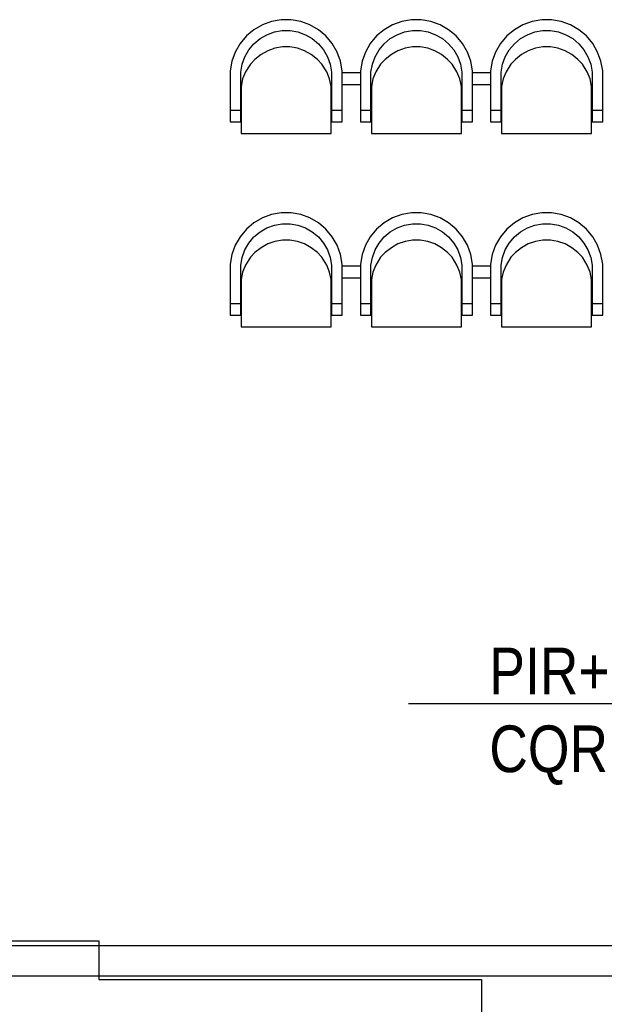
# Model space of a CAD drawing. Header units: millimetres. Extents: x -1662057 to -197461, y -941126 to 63888.
# Tile 180 of 209: x -1575099 to -1572073, y -293767 to -288670. Entities that reach past the tile are written whole.
import ezdxf
from ezdxf import colors
from ezdxf.entities.mleader import LeaderData, LeaderLine
from ezdxf.math import Vec2, Vec3

# ---------------------------------------------------------------- set-up
doc = ezdxf.new("R2010")
doc.units = ezdxf.units.MM
doc.layers.add('hatch_mb', color=7, linetype='CONTINUOUS')
doc.layers.add('sienas es', color=7, linetype='CONTINUOUS')
doc.layers.add('VS_AS', color=5, linetype='CONTINUOUS', lineweight=25)
doc.styles.add('MKM_Arial narrow', font='ARIALN.TTF')

# ---------------------------------------------------------------- blocks, each defined once
blk = doc.blocks.new('_None')

msp = doc.modelspace()

# ---------------------------------------------------------------- linework, layer by layer
at = {"layer": 'hatch_mb', "color": 251, "linetype": 'Continuous', "true_color": 0x636466}
for p, q in [((-1573842.78253, -288696.52669), (-1573886.72853, -288721.95563)), ((-1573842.78253, -288696.52669), (-1573886.72853, -288721.95563)), ((-1573795.09953, -288679.13208), (-1573842.78253, -288696.52669)), ((-1573795.09953, -288679.13208), (-1573842.78253, -288696.52669)), ((-1573745.12753, -288670.29994), (-1573795.09953, -288679.13208)), ((-1573745.12753, -288670.29994), (-1573795.09953, -288679.13208)), ((-1573694.38353, -288670.29994), (-1573745.12753, -288670.29994)), ((-1573694.38353, -288670.29994), (-1573745.12753, -288670.29994)), ((-1573644.41153, -288679.13208), (-1573694.38353, -288670.29994)), ((-1573644.41153, -288679.13208), (-1573694.38353, -288670.29994)), ((-1573596.72853, -288696.52669), (-1573644.41153, -288679.13208)), ((-1573596.72853, -288696.52669), (-1573644.41153, -288679.13208)), ((-1573552.78253, -288721.95563), (-1573596.72853, -288696.52669)), ((-1573552.78253, -288721.95563), (-1573596.72853, -288696.52669)), ((-1573168.78253, -288696.52669), (-1573212.72853, -288721.95563)), ((-1573168.78253, -288696.52669), (-1573212.72853, -288721.95563)), ((-1573121.09953, -288679.13208), (-1573168.78253, -288696.52669)), ((-1573121.09953, -288679.13208), (-1573168.78253, -288696.52669)), ((-1573071.12753, -288670.29994), (-1573121.09953, -288679.13208)), ((-1573071.12753, -288670.29994), (-1573121.09953, -288679.13208)), ((-1573020.38353, -288670.29994), (-1573071.12753, -288670.29994)), ((-1573020.38353, -288670.29994), (-1573071.12753, -288670.29994)), ((-1572970.41153, -288679.13208), (-1573020.38353, -288670.29994)), ((-1572970.41153, -288679.13208), (-1573020.38353, -288670.29994)), ((-1572922.72853, -288696.52669), (-1572970.41153, -288679.13208)), ((-1572922.72853, -288696.52669), (-1572970.41153, -288679.13208)), ((-1572878.78253, -288721.95563), (-1572922.72853, -288696.52669)), ((-1572878.78253, -288721.95563), (-1572922.72853, -288696.52669)), ((-1572494.78253, -288696.52669), (-1572538.72853, -288721.95563)), ((-1572447.09953, -288679.13208), (-1572494.78253, -288696.52669)), ((-1572397.12753, -288670.29994), (-1572447.09953, -288679.13208)), ((-1572346.38353, -288670.29994), (-1572397.12753, -288670.29994)), ((-1572296.41153, -288679.13208), (-1572346.38353, -288670.29994)), ((-1572248.72853, -288696.52669), (-1572296.41153, -288679.13208)), ((-1572204.78253, -288721.95563), (-1572248.72853, -288696.52669)), ((-1573925.59953, -288754.64806), (-1573958.21753, -288793.6078)), ((-1573925.59953, -288754.64806), (-1573958.21753, -288793.6078)), ((-1573886.72853, -288721.95563), (-1573925.59953, -288754.64806)), ((-1573886.72853, -288721.95563), (-1573925.59953, -288754.64806)), ((-1573855.06053, -288768.47099), (-1573819.45053, -288747.86404)), ((-1573855.06053, -288768.47099), (-1573819.45053, -288747.86404)), ((-1573819.45053, -288747.86404), (-1573780.81053, -288733.76798)), ((-1573819.45053, -288747.86404), (-1573780.81053, -288733.76798)), ((-1573780.81053, -288733.76798), (-1573740.31553, -288726.61166)), ((-1573780.81053, -288733.76798), (-1573740.31553, -288726.61166)), ((-1573740.31553, -288726.61166), (-1573699.19553, -288726.61166)), ((-1573740.31553, -288726.61166), (-1573699.19553, -288726.61166)), ((-1573699.19553, -288726.61166), (-1573658.70053, -288733.76798)), ((-1573699.19553, -288726.61166), (-1573658.70053, -288733.76798)), ((-1573658.70053, -288733.76798), (-1573620.06053, -288747.86404)), ((-1573658.70053, -288733.76798), (-1573620.06053, -288747.86404)), ((-1573620.06053, -288747.86404), (-1573584.45053, -288768.47099)), ((-1573620.06053, -288747.86404), (-1573584.45053, -288768.47099)), ((-1573513.91153, -288754.64806), (-1573552.78253, -288721.95563)), ((-1573513.91153, -288754.64806), (-1573552.78253, -288721.95563)), ((-1573481.29353, -288793.6078), (-1573513.91153, -288754.64806)), ((-1573481.29353, -288793.6078), (-1573513.91153, -288754.64806)), ((-1573251.59953, -288754.64806), (-1573284.21753, -288793.6078)), ((-1573251.59953, -288754.64806), (-1573284.21753, -288793.6078)), ((-1573212.72853, -288721.95563), (-1573251.59953, -288754.64806)), ((-1573212.72853, -288721.95563), (-1573251.59953, -288754.64806)), ((-1573181.06053, -288768.47099), (-1573145.45053, -288747.86404)), ((-1573181.06053, -288768.47099), (-1573145.45053, -288747.86404)), ((-1573145.45053, -288747.86404), (-1573106.81053, -288733.76798)), ((-1573145.45053, -288747.86404), (-1573106.81053, -288733.76798)), ((-1573106.81053, -288733.76798), (-1573066.31553, -288726.61166)), ((-1573106.81053, -288733.76798), (-1573066.31553, -288726.61166)), ((-1573066.31553, -288726.61166), (-1573025.19553, -288726.61166)), ((-1573066.31553, -288726.61166), (-1573025.19553, -288726.61166)), ((-1573025.19553, -288726.61166), (-1572984.70053, -288733.76798)), ((-1573025.19553, -288726.61166), (-1572984.70053, -288733.76798)), ((-1572984.70053, -288733.76798), (-1572946.06053, -288747.86404)), ((-1572984.70053, -288733.76798), (-1572946.06053, -288747.86404)), ((-1572946.06053, -288747.86404), (-1572910.45053, -288768.47099)), ((-1572946.06053, -288747.86404), (-1572910.45053, -288768.47099)), ((-1572839.91153, -288754.64806), (-1572878.78253, -288721.95563)), ((-1572839.91153, -288754.64806), (-1572878.78253, -288721.95563)), ((-1572807.29353, -288793.6078), (-1572839.91153, -288754.64806)), ((-1572807.29353, -288793.6078), (-1572839.91153, -288754.64806)), ((-1572577.59953, -288754.64806), (-1572610.21753, -288793.6078)), ((-1572538.72853, -288721.95563), (-1572577.59953, -288754.64806)), ((-1572507.06053, -288768.47099), (-1572471.45053, -288747.86404)), ((-1572471.45053, -288747.86404), (-1572432.81053, -288733.76798)), ((-1572432.81053, -288733.76798), (-1572392.31553, -288726.61166)), ((-1572392.31553, -288726.61166), (-1572351.19553, -288726.61166)), ((-1572351.19553, -288726.61166), (-1572310.70053, -288733.76798)), ((-1572310.70053, -288733.76798), (-1572272.06053, -288747.86404)), ((-1572272.06053, -288747.86404), (-1572236.45053, -288768.47099)), ((-1572165.91153, -288754.64806), (-1572204.78253, -288721.95563)), ((-1572133.29353, -288793.6078), (-1572165.91153, -288754.64806)), ((-1573958.21753, -288793.6078), (-1573983.58853, -288837.65413)), ((-1573958.21753, -288793.6078), (-1573983.58853, -288837.65413)), ((-1573912.99153, -288826.53423), (-1573886.56053, -288794.96234)), ((-1573912.99153, -288826.53423), (-1573886.56053, -288794.96234)), ((-1573886.56053, -288794.96234), (-1573855.06053, -288768.47099)), ((-1573886.56053, -288794.96234), (-1573855.06053, -288768.47099)), ((-1573584.45053, -288768.47099), (-1573552.95053, -288794.96234)), ((-1573584.45053, -288768.47099), (-1573552.95053, -288794.96234)), ((-1573552.95053, -288794.96234), (-1573526.51953, -288826.53423)), ((-1573552.95053, -288794.96234), (-1573526.51953, -288826.53423)), ((-1573455.92253, -288837.65413), (-1573481.29353, -288793.6078)), ((-1573455.92253, -288837.65413), (-1573481.29353, -288793.6078)), ((-1573284.21753, -288793.6078), (-1573309.58853, -288837.65413)), ((-1573284.21753, -288793.6078), (-1573309.58853, -288837.65413)), ((-1573238.99153, -288826.53423), (-1573212.56053, -288794.96234)), ((-1573238.99153, -288826.53423), (-1573212.56053, -288794.96234)), ((-1573212.56053, -288794.96234), (-1573181.06053, -288768.47099)), ((-1573212.56053, -288794.96234), (-1573181.06053, -288768.47099)), ((-1572910.45053, -288768.47099), (-1572878.95053, -288794.96234)), ((-1572910.45053, -288768.47099), (-1572878.95053, -288794.96234)), ((-1572878.95053, -288794.96234), (-1572852.51953, -288826.53423)), ((-1572878.95053, -288794.96234), (-1572852.51953, -288826.53423)), ((-1572781.92253, -288837.65413), (-1572807.29353, -288793.6078)), ((-1572781.92253, -288837.65413), (-1572807.29353, -288793.6078)), ((-1572610.21753, -288793.6078), (-1572635.58853, -288837.65413)), ((-1572564.99153, -288826.53423), (-1572538.56053, -288794.96234)), ((-1572538.56053, -288794.96234), (-1572507.06053, -288768.47099)), ((-1572236.45053, -288768.47099), (-1572204.95053, -288794.96234)), ((-1572204.95053, -288794.96234), (-1572178.51953, -288826.53423)), ((-1572107.92253, -288837.65413), (-1572133.29353, -288793.6078)), ((-1573983.58853, -288837.65413), (-1574000.94353, -288885.446)), ((-1573983.58853, -288837.65413), (-1574000.94353, -288885.446)), ((-1573933.55153, -288862.22554), (-1573912.99153, -288826.53423)), ((-1573933.55153, -288862.22554), (-1573912.99153, -288826.53423)), ((-1573849.30353, -288850.71855), (-1573881.46253, -288875.98001)), ((-1573849.30353, -288850.71855), (-1573881.46253, -288875.98001)), ((-1573815.20753, -288831.0682), (-1573849.30353, -288850.71855)), ((-1573815.20753, -288831.0682), (-1573849.30353, -288850.71855)), ((-1573778.21253, -288817.6269), (-1573815.20753, -288831.0682)), ((-1573778.21253, -288817.6269), (-1573815.20753, -288831.0682)), ((-1573739.44053, -288810.80194), (-1573778.21253, -288817.6269)), ((-1573739.44053, -288810.80194), (-1573778.21253, -288817.6269)), ((-1573700.07053, -288810.80194), (-1573739.44053, -288810.80194)), ((-1573700.07053, -288810.80194), (-1573739.44053, -288810.80194)), ((-1573661.29853, -288817.6269), (-1573700.07053, -288810.80194)), ((-1573661.29853, -288817.6269), (-1573700.07053, -288810.80194)), ((-1573624.30353, -288831.0682), (-1573661.29853, -288817.6269)), ((-1573624.30353, -288831.0682), (-1573661.29853, -288817.6269)), ((-1573590.20753, -288850.71855), (-1573624.30353, -288831.0682)), ((-1573590.20753, -288850.71855), (-1573624.30353, -288831.0682)), ((-1573558.04853, -288875.98001), (-1573590.20753, -288850.71855)), ((-1573558.04853, -288875.98001), (-1573590.20753, -288850.71855)), ((-1573526.51953, -288826.53423), (-1573505.95953, -288862.22554)), ((-1573526.51953, -288826.53423), (-1573505.95953, -288862.22554)), ((-1573438.56753, -288885.446), (-1573455.92253, -288837.65413)), ((-1573438.56753, -288885.446), (-1573455.92253, -288837.65413)), ((-1573309.58853, -288837.65413), (-1573326.94353, -288885.446)), ((-1573309.58853, -288837.65413), (-1573326.94353, -288885.446)), ((-1573259.55153, -288862.22554), (-1573238.99153, -288826.53423)), ((-1573259.55153, -288862.22554), (-1573238.99153, -288826.53423)), ((-1573175.30353, -288850.71855), (-1573207.46253, -288875.98001)), ((-1573175.30353, -288850.71855), (-1573207.46253, -288875.98001)), ((-1573141.20753, -288831.0682), (-1573175.30353, -288850.71855)), ((-1573141.20753, -288831.0682), (-1573175.30353, -288850.71855)), ((-1573104.21253, -288817.6269), (-1573141.20753, -288831.0682)), ((-1573104.21253, -288817.6269), (-1573141.20753, -288831.0682)), ((-1573065.44053, -288810.80194), (-1573104.21253, -288817.6269)), ((-1573065.44053, -288810.80194), (-1573104.21253, -288817.6269)), ((-1573026.07053, -288810.80194), (-1573065.44053, -288810.80194)), ((-1573026.07053, -288810.80194), (-1573065.44053, -288810.80194)), ((-1572987.29853, -288817.6269), (-1573026.07053, -288810.80194)), ((-1572987.29853, -288817.6269), (-1573026.07053, -288810.80194)), ((-1572950.30353, -288831.0682), (-1572987.29853, -288817.6269)), ((-1572950.30353, -288831.0682), (-1572987.29853, -288817.6269)), ((-1572916.20753, -288850.71855), (-1572950.30353, -288831.0682)), ((-1572916.20753, -288850.71855), (-1572950.30353, -288831.0682)), ((-1572884.04853, -288875.98001), (-1572916.20753, -288850.71855)), ((-1572884.04853, -288875.98001), (-1572916.20753, -288850.71855)), ((-1572852.51953, -288826.53423), (-1572831.95953, -288862.22554)), ((-1572852.51953, -288826.53423), (-1572831.95953, -288862.22554)), ((-1572764.56753, -288885.446), (-1572781.92253, -288837.65413)), ((-1572764.56753, -288885.446), (-1572781.92253, -288837.65413)), ((-1572635.58853, -288837.65413), (-1572652.94353, -288885.446)), ((-1572585.55153, -288862.22554), (-1572564.99153, -288826.53423)), ((-1572501.30353, -288850.71855), (-1572533.46253, -288875.98001)), ((-1572467.20753, -288831.0682), (-1572501.30353, -288850.71855)), ((-1572430.21253, -288817.6269), (-1572467.20753, -288831.0682)), ((-1572391.44053, -288810.80194), (-1572430.21253, -288817.6269)), ((-1572352.07053, -288810.80194), (-1572391.44053, -288810.80194)), ((-1572313.29853, -288817.6269), (-1572352.07053, -288810.80194)), ((-1572276.30353, -288831.0682), (-1572313.29853, -288817.6269)), ((-1572242.20753, -288850.71855), (-1572276.30353, -288831.0682)), ((-1572210.04853, -288875.98001), (-1572242.20753, -288850.71855)), ((-1572178.51953, -288826.53423), (-1572157.95953, -288862.22554)), ((-1572090.56753, -288885.446), (-1572107.92253, -288837.65413)), ((-1574000.94353, -288885.446), (-1574009.75553, -288935.5321)), ((-1574000.94353, -288885.446), (-1574009.75553, -288935.5321)), ((-1573954.75553, -288941.54121), (-1573947.61553, -288900.95374)), ((-1573954.75553, -288941.54121), (-1573947.61553, -288900.95374)), ((-1573947.61553, -288900.95374), (-1573933.55153, -288862.22554)), ((-1573947.61553, -288900.95374), (-1573933.55153, -288862.22554)), ((-1573904.76853, -288900.09649), (-1573929.45353, -288940.12191)), ((-1573904.76853, -288900.09649), (-1573929.45353, -288940.12191)), ((-1573881.46253, -288875.98001), (-1573904.76853, -288900.09649)), ((-1573881.46253, -288875.98001), (-1573904.76853, -288900.09649)), ((-1573534.74253, -288900.09649), (-1573558.04853, -288875.98001)), ((-1573534.74253, -288900.09649), (-1573558.04853, -288875.98001)), ((-1573510.05753, -288940.12191), (-1573534.74253, -288900.09649)), ((-1573510.05753, -288940.12191), (-1573534.74253, -288900.09649)), ((-1573505.95953, -288862.22554), (-1573491.89553, -288900.95374)), ((-1573505.95953, -288862.22554), (-1573491.89553, -288900.95374)), ((-1573491.89553, -288900.95374), (-1573484.75553, -288941.54121)), ((-1573491.89553, -288900.95374), (-1573484.75553, -288941.54121)), ((-1573429.75553, -288935.5321), (-1573438.56753, -288885.446)), ((-1573429.75553, -288935.5321), (-1573438.56753, -288885.446)), ((-1573326.94353, -288885.446), (-1573335.75553, -288935.5321)), ((-1573326.94353, -288885.446), (-1573335.75553, -288935.5321)), ((-1573280.75553, -288941.54121), (-1573273.61553, -288900.95374)), ((-1573280.75553, -288941.54121), (-1573273.61553, -288900.95374)), ((-1573273.61553, -288900.95374), (-1573259.55153, -288862.22554)), ((-1573273.61553, -288900.95374), (-1573259.55153, -288862.22554)), ((-1573230.76853, -288900.09649), (-1573255.45353, -288940.12191)), ((-1573230.76853, -288900.09649), (-1573255.45353, -288940.12191)), ((-1573207.46253, -288875.98001), (-1573230.76853, -288900.09649)), ((-1573207.46253, -288875.98001), (-1573230.76853, -288900.09649)), ((-1572860.74253, -288900.09649), (-1572884.04853, -288875.98001)), ((-1572860.74253, -288900.09649), (-1572884.04853, -288875.98001)), ((-1572836.05753, -288940.12191), (-1572860.74253, -288900.09649)), ((-1572836.05753, -288940.12191), (-1572860.74253, -288900.09649)), ((-1572831.95953, -288862.22554), (-1572817.89553, -288900.95374)), ((-1572831.95953, -288862.22554), (-1572817.89553, -288900.95374)), ((-1572817.89553, -288900.95374), (-1572810.75553, -288941.54121)), ((-1572817.89553, -288900.95374), (-1572810.75553, -288941.54121)), ((-1572755.75553, -288935.5321), (-1572764.56753, -288885.446)), ((-1572755.75553, -288935.5321), (-1572764.56753, -288885.446)), ((-1572652.94353, -288885.446), (-1572661.75553, -288935.5321)), ((-1572606.75553, -288941.54121), (-1572599.61553, -288900.95374)), ((-1572599.61553, -288900.95374), (-1572585.55153, -288862.22554)), ((-1572556.76853, -288900.09649), (-1572581.45353, -288940.12191)), ((-1572533.46253, -288875.98001), (-1572556.76853, -288900.09649)), ((-1572186.74253, -288900.09649), (-1572210.04853, -288875.98001)), ((-1572162.05753, -288940.12191), (-1572186.74253, -288900.09649)), ((-1572157.95953, -288862.22554), (-1572143.89553, -288900.95374)), ((-1572143.89553, -288900.95374), (-1572136.75553, -288941.54121)), ((-1572081.75553, -288935.5321), (-1572090.56753, -288885.446)), ((-1574009.75553, -288935.5321), (-1574009.75553, -289199.66433)), ((-1574009.75553, -288935.5321), (-1574009.75553, -289199.66433)), ((-1573954.75553, -289199.66433), (-1573954.75553, -288941.54121)), ((-1573954.75553, -289199.66433), (-1573954.75553, -288941.54121)), ((-1573929.45353, -288940.12191), (-1573944.91853, -288977.05179)), ((-1573929.45353, -288940.12191), (-1573944.91853, -288977.05179)), ((-1573494.59253, -288977.05179), (-1573510.05753, -288940.12191)), ((-1573494.59253, -288977.05179), (-1573510.05753, -288940.12191)), ((-1573484.75553, -288941.54121), (-1573484.75553, -289199.66433)), ((-1573484.75553, -288941.54121), (-1573484.75553, -289199.66433)), ((-1573429.75553, -289199.66433), (-1573429.75553, -288935.5321)), ((-1573429.75553, -289199.66433), (-1573429.75553, -288935.5321)), ((-1573429.75553, -288943.56433), (-1573335.75553, -288943.56433)), ((-1573429.75553, -288943.56433), (-1573335.75553, -288943.56433)), ((-1573335.75553, -288935.5321), (-1573335.75553, -289199.66433)), ((-1573335.75553, -288935.5321), (-1573335.75553, -289199.66433)), ((-1573280.75553, -289199.66433), (-1573280.75553, -288941.54121)), ((-1573280.75553, -289199.66433), (-1573280.75553, -288941.54121)), ((-1573255.45353, -288940.12191), (-1573270.91853, -288977.05179)), ((-1573255.45353, -288940.12191), (-1573270.91853, -288977.05179)), ((-1572820.59253, -288977.05179), (-1572836.05753, -288940.12191)), ((-1572820.59253, -288977.05179), (-1572836.05753, -288940.12191)), ((-1572810.75553, -288941.54121), (-1572810.75553, -289199.66433)), ((-1572810.75553, -288941.54121), (-1572810.75553, -289199.66433)), ((-1572755.75553, -289199.66433), (-1572755.75553, -288935.5321)), ((-1572755.75553, -289199.66433), (-1572755.75553, -288935.5321)), ((-1572755.75553, -288943.56433), (-1572661.75553, -288943.56433)), ((-1572661.75553, -288935.5321), (-1572661.75553, -289199.66433)), ((-1572606.75553, -289199.66433), (-1572606.75553, -288941.54121)), ((-1572581.45353, -288940.12191), (-1572596.91853, -288977.05179)), ((-1572146.59253, -288977.05179), (-1572162.05753, -288940.12191)), ((-1572136.75553, -288941.54121), (-1572136.75553, -289199.66433)), ((-1572081.75553, -289199.66433), (-1572081.75553, -288935.5321)), ((-1573944.91853, -288977.05179), (-1573952.75553, -289015.75555)), ((-1573944.91853, -288977.05179), (-1573952.75553, -289015.75555)), ((-1573486.75553, -289015.75555), (-1573494.59253, -288977.05179)), ((-1573486.75553, -289015.75555), (-1573494.59253, -288977.05179)), ((-1573429.75553, -289006.56433), (-1573335.75553, -289006.56433)), ((-1573429.75553, -289006.56433), (-1573335.75553, -289006.56433)), ((-1573270.91853, -288977.05179), (-1573278.75553, -289015.75555)), ((-1573270.91853, -288977.05179), (-1573278.75553, -289015.75555)), ((-1572812.75553, -289015.75555), (-1572820.59253, -288977.05179)), ((-1572812.75553, -289015.75555), (-1572820.59253, -288977.05179)), ((-1572755.75553, -289006.56433), (-1572661.75553, -289006.56433)), ((-1572596.91853, -288977.05179), (-1572604.75553, -289015.75555)), ((-1572138.75553, -289015.75555), (-1572146.59253, -288977.05179)), ((-1573954.75553, -289037.61681), (-1573952.75553, -289023.91146)), ((-1573954.75553, -289037.61681), (-1573952.75553, -289023.91146)), ((-1573952.75553, -289015.75555), (-1573952.75553, -289260.06012)), ((-1573952.75553, -289015.75555), (-1573952.75553, -289260.06012)), ((-1573486.75553, -289260.06012), (-1573486.75553, -289015.75555)), ((-1573486.75553, -289260.06012), (-1573486.75553, -289015.75555)), ((-1573486.75553, -289021.13367), (-1573485.36953, -289027.80806)), ((-1573486.75553, -289021.13367), (-1573485.36953, -289027.80806)), ((-1573485.36953, -289027.80806), (-1573484.75553, -289052.32483)), ((-1573485.36953, -289027.80806), (-1573484.75553, -289052.32483)), ((-1573280.75553, -289037.61681), (-1573278.75553, -289023.91146)), ((-1573280.75553, -289037.61681), (-1573278.75553, -289023.91146)), ((-1573278.75553, -289015.75555), (-1573278.75553, -289260.06012)), ((-1573278.75553, -289015.75555), (-1573278.75553, -289260.06012)), ((-1572812.75553, -289260.06012), (-1572812.75553, -289015.75555)), ((-1572812.75553, -289260.06012), (-1572812.75553, -289015.75555)), ((-1572812.75553, -289021.13367), (-1572811.36953, -289027.80806)), ((-1572812.75553, -289021.13367), (-1572811.36953, -289027.80806)), ((-1572811.36953, -289027.80806), (-1572810.75553, -289052.32483)), ((-1572811.36953, -289027.80806), (-1572810.75553, -289052.32483)), ((-1572606.75553, -289037.61681), (-1572604.75553, -289023.91146)), ((-1572604.75553, -289015.75555), (-1572604.75553, -289260.06012)), ((-1572138.75553, -289260.06012), (-1572138.75553, -289015.75555)), ((-1572138.75553, -289021.13367), (-1572137.36953, -289027.80806)), ((-1572137.36953, -289027.80806), (-1572136.75553, -289052.32483)), ((-1574009.75553, -289138.9775), (-1573954.75553, -289139.16539)), ((-1574009.75553, -289138.9775), (-1573954.75553, -289139.16539)), ((-1573484.75553, -289139.16539), (-1573429.75553, -289138.9775)), ((-1573484.75553, -289139.16539), (-1573429.75553, -289138.9775)), ((-1573335.75553, -289138.9775), (-1573280.75553, -289139.16539)), ((-1573335.75553, -289138.9775), (-1573280.75553, -289139.16539)), ((-1572810.75553, -289139.16539), (-1572755.75553, -289138.9775)), ((-1572810.75553, -289139.16539), (-1572755.75553, -289138.9775)), ((-1572661.75553, -289138.9775), (-1572606.75553, -289139.16539)), ((-1572136.75553, -289139.16539), (-1572081.75553, -289138.9775)), ((-1574009.75553, -289199.66433), (-1573954.75553, -289199.66433)), ((-1574009.75553, -289199.66433), (-1573954.75553, -289199.66433)), ((-1573484.75553, -289199.66433), (-1573429.75553, -289199.66433)), ((-1573484.75553, -289199.66433), (-1573429.75553, -289199.66433)), ((-1573335.75553, -289199.66433), (-1573280.75553, -289199.66433)), ((-1573335.75553, -289199.66433), (-1573280.75553, -289199.66433)), ((-1572810.75553, -289199.66433), (-1572755.75553, -289199.66433)), ((-1572810.75553, -289199.66433), (-1572755.75553, -289199.66433)), ((-1572661.75553, -289199.66433), (-1572606.75553, -289199.66433)), ((-1572136.75553, -289199.66433), (-1572081.75553, -289199.66433)), ((-1573952.75553, -289260.06012), (-1573486.75553, -289260.06012)), ((-1573952.75553, -289260.06012), (-1573486.75553, -289260.06012)), ((-1573278.75553, -289260.06012), (-1572812.75553, -289260.06012)), ((-1573278.75553, -289260.06012), (-1572812.75553, -289260.06012)), ((-1572604.75553, -289260.06012), (-1572138.75553, -289260.06012)), ((-1573745.12753, -289670.29994), (-1573795.09953, -289679.13208)), ((-1573745.12753, -289670.29994), (-1573795.09953, -289679.13208)), ((-1573694.38353, -289670.29994), (-1573745.12753, -289670.29994)), ((-1573694.38353, -289670.29994), (-1573745.12753, -289670.29994)), ((-1573644.41153, -289679.13208), (-1573694.38353, -289670.29994)), ((-1573644.41153, -289679.13208), (-1573694.38353, -289670.29994)), ((-1573071.12753, -289670.29994), (-1573121.09953, -289679.13208)), ((-1573071.12753, -289670.29994), (-1573121.09953, -289679.13208)), ((-1573020.38353, -289670.29994), (-1573071.12753, -289670.29994)), ((-1573020.38353, -289670.29994), (-1573071.12753, -289670.29994)), ((-1572970.41153, -289679.13208), (-1573020.38353, -289670.29994)), ((-1572970.41153, -289679.13208), (-1573020.38353, -289670.29994)), ((-1572397.12753, -289670.29994), (-1572447.09953, -289679.13208)), ((-1572346.38353, -289670.29994), (-1572397.12753, -289670.29994)), ((-1572296.41153, -289679.13208), (-1572346.38353, -289670.29994)), ((-1573886.72853, -289721.95563), (-1573925.59953, -289754.64806)), ((-1573886.72853, -289721.95563), (-1573925.59953, -289754.64806)), ((-1573842.78253, -289696.52669), (-1573886.72853, -289721.95563)), ((-1573842.78253, -289696.52669), (-1573886.72853, -289721.95563)), ((-1573795.09953, -289679.13208), (-1573842.78253, -289696.52669)), ((-1573795.09953, -289679.13208), (-1573842.78253, -289696.52669)), ((-1573596.72853, -289696.52669), (-1573644.41153, -289679.13208)), ((-1573596.72853, -289696.52669), (-1573644.41153, -289679.13208)), ((-1573552.78253, -289721.95563), (-1573596.72853, -289696.52669)), ((-1573552.78253, -289721.95563), (-1573596.72853, -289696.52669)), ((-1573513.91153, -289754.64806), (-1573552.78253, -289721.95563)), ((-1573513.91153, -289754.64806), (-1573552.78253, -289721.95563)), ((-1573212.72853, -289721.95563), (-1573251.59953, -289754.64806)), ((-1573212.72853, -289721.95563), (-1573251.59953, -289754.64806)), ((-1573168.78253, -289696.52669), (-1573212.72853, -289721.95563)), ((-1573168.78253, -289696.52669), (-1573212.72853, -289721.95563)), ((-1573121.09953, -289679.13208), (-1573168.78253, -289696.52669)), ((-1573121.09953, -289679.13208), (-1573168.78253, -289696.52669)), ((-1572922.72853, -289696.52669), (-1572970.41153, -289679.13208)), ((-1572922.72853, -289696.52669), (-1572970.41153, -289679.13208)), ((-1572878.78253, -289721.95563), (-1572922.72853, -289696.52669)), ((-1572878.78253, -289721.95563), (-1572922.72853, -289696.52669)), ((-1572839.91153, -289754.64806), (-1572878.78253, -289721.95563)), ((-1572839.91153, -289754.64806), (-1572878.78253, -289721.95563)), ((-1572538.72853, -289721.95563), (-1572577.59953, -289754.64806)), ((-1572494.78253, -289696.52669), (-1572538.72853, -289721.95563)), ((-1572447.09953, -289679.13208), (-1572494.78253, -289696.52669)), ((-1572248.72853, -289696.52669), (-1572296.41153, -289679.13208)), ((-1572204.78253, -289721.95563), (-1572248.72853, -289696.52669)), ((-1572165.91153, -289754.64806), (-1572204.78253, -289721.95563)), ((-1573925.59953, -289754.64806), (-1573958.21753, -289793.6078)), ((-1573925.59953, -289754.64806), (-1573958.21753, -289793.6078)), ((-1573886.56053, -289794.96234), (-1573855.06053, -289768.47099)), ((-1573886.56053, -289794.96234), (-1573855.06053, -289768.47099)), ((-1573855.06053, -289768.47099), (-1573819.45053, -289747.86404)), ((-1573855.06053, -289768.47099), (-1573819.45053, -289747.86404)), ((-1573819.45053, -289747.86404), (-1573780.81053, -289733.76798)), ((-1573819.45053, -289747.86404), (-1573780.81053, -289733.76798)), ((-1573780.81053, -289733.76798), (-1573740.31553, -289726.61166)), ((-1573780.81053, -289733.76798), (-1573740.31553, -289726.61166)), ((-1573740.31553, -289726.61166), (-1573699.19553, -289726.61166)), ((-1573740.31553, -289726.61166), (-1573699.19553, -289726.61166)), ((-1573699.19553, -289726.61166), (-1573658.70053, -289733.76798)), ((-1573699.19553, -289726.61166), (-1573658.70053, -289733.76798)), ((-1573658.70053, -289733.76798), (-1573620.06053, -289747.86404)), ((-1573658.70053, -289733.76798), (-1573620.06053, -289747.86404)), ((-1573620.06053, -289747.86404), (-1573584.45053, -289768.47099)), ((-1573620.06053, -289747.86404), (-1573584.45053, -289768.47099)), ((-1573584.45053, -289768.47099), (-1573552.95053, -289794.96234)), ((-1573584.45053, -289768.47099), (-1573552.95053, -289794.96234)), ((-1573481.29353, -289793.6078), (-1573513.91153, -289754.64806)), ((-1573481.29353, -289793.6078), (-1573513.91153, -289754.64806)), ((-1573251.59953, -289754.64806), (-1573284.21753, -289793.6078)), ((-1573251.59953, -289754.64806), (-1573284.21753, -289793.6078)), ((-1573212.56053, -289794.96234), (-1573181.06053, -289768.47099)), ((-1573212.56053, -289794.96234), (-1573181.06053, -289768.47099)), ((-1573181.06053, -289768.47099), (-1573145.45053, -289747.86404)), ((-1573181.06053, -289768.47099), (-1573145.45053, -289747.86404)), ((-1573145.45053, -289747.86404), (-1573106.81053, -289733.76798)), ((-1573145.45053, -289747.86404), (-1573106.81053, -289733.76798)), ((-1573106.81053, -289733.76798), (-1573066.31553, -289726.61166)), ((-1573106.81053, -289733.76798), (-1573066.31553, -289726.61166)), ((-1573066.31553, -289726.61166), (-1573025.19553, -289726.61166)), ((-1573066.31553, -289726.61166), (-1573025.19553, -289726.61166)), ((-1573025.19553, -289726.61166), (-1572984.70053, -289733.76798)), ((-1573025.19553, -289726.61166), (-1572984.70053, -289733.76798)), ((-1572984.70053, -289733.76798), (-1572946.06053, -289747.86404)), ((-1572984.70053, -289733.76798), (-1572946.06053, -289747.86404)), ((-1572946.06053, -289747.86404), (-1572910.45053, -289768.47099)), ((-1572946.06053, -289747.86404), (-1572910.45053, -289768.47099)), ((-1572910.45053, -289768.47099), (-1572878.95053, -289794.96234)), ((-1572910.45053, -289768.47099), (-1572878.95053, -289794.96234)), ((-1572807.29353, -289793.6078), (-1572839.91153, -289754.64806)), ((-1572807.29353, -289793.6078), (-1572839.91153, -289754.64806)), ((-1572577.59953, -289754.64806), (-1572610.21753, -289793.6078)), ((-1572538.56053, -289794.96234), (-1572507.06053, -289768.47099)), ((-1572507.06053, -289768.47099), (-1572471.45053, -289747.86404)), ((-1572471.45053, -289747.86404), (-1572432.81053, -289733.76798)), ((-1572432.81053, -289733.76798), (-1572392.31553, -289726.61166)), ((-1572392.31553, -289726.61166), (-1572351.19553, -289726.61166)), ((-1572351.19553, -289726.61166), (-1572310.70053, -289733.76798)), ((-1572310.70053, -289733.76798), (-1572272.06053, -289747.86404)), ((-1572272.06053, -289747.86404), (-1572236.45053, -289768.47099)), ((-1572236.45053, -289768.47099), (-1572204.95053, -289794.96234)), ((-1572133.29353, -289793.6078), (-1572165.91153, -289754.64806)), ((-1573958.21753, -289793.6078), (-1573983.58853, -289837.65413)), ((-1573958.21753, -289793.6078), (-1573983.58853, -289837.65413)), ((-1573912.99153, -289826.53423), (-1573886.56053, -289794.96234)), ((-1573912.99153, -289826.53423), (-1573886.56053, -289794.96234)), ((-1573778.21253, -289817.6269), (-1573815.20753, -289831.0682)), ((-1573778.21253, -289817.6269), (-1573815.20753, -289831.0682)), ((-1573739.44053, -289810.80194), (-1573778.21253, -289817.6269)), ((-1573739.44053, -289810.80194), (-1573778.21253, -289817.6269)), ((-1573700.07053, -289810.80194), (-1573739.44053, -289810.80194)), ((-1573700.07053, -289810.80194), (-1573739.44053, -289810.80194)), ((-1573661.29853, -289817.6269), (-1573700.07053, -289810.80194)), ((-1573661.29853, -289817.6269), (-1573700.07053, -289810.80194)), ((-1573624.30353, -289831.0682), (-1573661.29853, -289817.6269)), ((-1573624.30353, -289831.0682), (-1573661.29853, -289817.6269)), ((-1573552.95053, -289794.96234), (-1573526.51953, -289826.53423)), ((-1573552.95053, -289794.96234), (-1573526.51953, -289826.53423)), ((-1573455.92253, -289837.65413), (-1573481.29353, -289793.6078)), ((-1573455.92253, -289837.65413), (-1573481.29353, -289793.6078)), ((-1573284.21753, -289793.6078), (-1573309.58853, -289837.65413)), ((-1573284.21753, -289793.6078), (-1573309.58853, -289837.65413)), ((-1573238.99153, -289826.53423), (-1573212.56053, -289794.96234)), ((-1573238.99153, -289826.53423), (-1573212.56053, -289794.96234)), ((-1573104.21253, -289817.6269), (-1573141.20753, -289831.0682)), ((-1573104.21253, -289817.6269), (-1573141.20753, -289831.0682)), ((-1573065.44053, -289810.80194), (-1573104.21253, -289817.6269)), ((-1573065.44053, -289810.80194), (-1573104.21253, -289817.6269)), ((-1573026.07053, -289810.80194), (-1573065.44053, -289810.80194)), ((-1573026.07053, -289810.80194), (-1573065.44053, -289810.80194)), ((-1572987.29853, -289817.6269), (-1573026.07053, -289810.80194)), ((-1572987.29853, -289817.6269), (-1573026.07053, -289810.80194)), ((-1572950.30353, -289831.0682), (-1572987.29853, -289817.6269)), ((-1572950.30353, -289831.0682), (-1572987.29853, -289817.6269)), ((-1572878.95053, -289794.96234), (-1572852.51953, -289826.53423)), ((-1572878.95053, -289794.96234), (-1572852.51953, -289826.53423)), ((-1572781.92253, -289837.65413), (-1572807.29353, -289793.6078)), ((-1572781.92253, -289837.65413), (-1572807.29353, -289793.6078)), ((-1572610.21753, -289793.6078), (-1572635.58853, -289837.65413)), ((-1572564.99153, -289826.53423), (-1572538.56053, -289794.96234)), ((-1572430.21253, -289817.6269), (-1572467.20753, -289831.0682)), ((-1572391.44053, -289810.80194), (-1572430.21253, -289817.6269)), ((-1572352.07053, -289810.80194), (-1572391.44053, -289810.80194)), ((-1572313.29853, -289817.6269), (-1572352.07053, -289810.80194)), ((-1572276.30353, -289831.0682), (-1572313.29853, -289817.6269)), ((-1572204.95053, -289794.96234), (-1572178.51953, -289826.53423)), ((-1572107.92253, -289837.65413), (-1572133.29353, -289793.6078)), ((-1573983.58853, -289837.65413), (-1574000.94353, -289885.446)), ((-1573983.58853, -289837.65413), (-1574000.94353, -289885.446)), ((-1573947.61553, -289900.95374), (-1573933.55153, -289862.22554)), ((-1573947.61553, -289900.95374), (-1573933.55153, -289862.22554)), ((-1573933.55153, -289862.22554), (-1573912.99153, -289826.53423)), ((-1573933.55153, -289862.22554), (-1573912.99153, -289826.53423)), ((-1573881.46253, -289875.98001), (-1573904.76853, -289900.09649)), ((-1573881.46253, -289875.98001), (-1573904.76853, -289900.09649)), ((-1573849.30353, -289850.71855), (-1573881.46253, -289875.98001)), ((-1573849.30353, -289850.71855), (-1573881.46253, -289875.98001)), ((-1573815.20753, -289831.0682), (-1573849.30353, -289850.71855)), ((-1573815.20753, -289831.0682), (-1573849.30353, -289850.71855)), ((-1573590.20753, -289850.71855), (-1573624.30353, -289831.0682)), ((-1573590.20753, -289850.71855), (-1573624.30353, -289831.0682)), ((-1573558.04853, -289875.98001), (-1573590.20753, -289850.71855)), ((-1573558.04853, -289875.98001), (-1573590.20753, -289850.71855)), ((-1573534.74253, -289900.09649), (-1573558.04853, -289875.98001)), ((-1573534.74253, -289900.09649), (-1573558.04853, -289875.98001)), ((-1573526.51953, -289826.53423), (-1573505.95953, -289862.22554)), ((-1573526.51953, -289826.53423), (-1573505.95953, -289862.22554)), ((-1573505.95953, -289862.22554), (-1573491.89553, -289900.95374)), ((-1573505.95953, -289862.22554), (-1573491.89553, -289900.95374)), ((-1573438.56753, -289885.446), (-1573455.92253, -289837.65413)), ((-1573438.56753, -289885.446), (-1573455.92253, -289837.65413)), ((-1573309.58853, -289837.65413), (-1573326.94353, -289885.446)), ((-1573309.58853, -289837.65413), (-1573326.94353, -289885.446)), ((-1573273.61553, -289900.95374), (-1573259.55153, -289862.22554)), ((-1573273.61553, -289900.95374), (-1573259.55153, -289862.22554)), ((-1573259.55153, -289862.22554), (-1573238.99153, -289826.53423)), ((-1573259.55153, -289862.22554), (-1573238.99153, -289826.53423)), ((-1573207.46253, -289875.98001), (-1573230.76853, -289900.09649)), ((-1573207.46253, -289875.98001), (-1573230.76853, -289900.09649)), ((-1573175.30353, -289850.71855), (-1573207.46253, -289875.98001)), ((-1573175.30353, -289850.71855), (-1573207.46253, -289875.98001)), ((-1573141.20753, -289831.0682), (-1573175.30353, -289850.71855)), ((-1573141.20753, -289831.0682), (-1573175.30353, -289850.71855)), ((-1572916.20753, -289850.71855), (-1572950.30353, -289831.0682)), ((-1572916.20753, -289850.71855), (-1572950.30353, -289831.0682)), ((-1572884.04853, -289875.98001), (-1572916.20753, -289850.71855)), ((-1572884.04853, -289875.98001), (-1572916.20753, -289850.71855)), ((-1572860.74253, -289900.09649), (-1572884.04853, -289875.98001)), ((-1572860.74253, -289900.09649), (-1572884.04853, -289875.98001)), ((-1572852.51953, -289826.53423), (-1572831.95953, -289862.22554)), ((-1572852.51953, -289826.53423), (-1572831.95953, -289862.22554)), ((-1572831.95953, -289862.22554), (-1572817.89553, -289900.95374)), ((-1572831.95953, -289862.22554), (-1572817.89553, -289900.95374)), ((-1572764.56753, -289885.446), (-1572781.92253, -289837.65413)), ((-1572764.56753, -289885.446), (-1572781.92253, -289837.65413)), ((-1572635.58853, -289837.65413), (-1572652.94353, -289885.446)), ((-1572599.61553, -289900.95374), (-1572585.55153, -289862.22554)), ((-1572585.55153, -289862.22554), (-1572564.99153, -289826.53423)), ((-1572533.46253, -289875.98001), (-1572556.76853, -289900.09649)), ((-1572501.30353, -289850.71855), (-1572533.46253, -289875.98001)), ((-1572467.20753, -289831.0682), (-1572501.30353, -289850.71855)), ((-1572242.20753, -289850.71855), (-1572276.30353, -289831.0682)), ((-1572210.04853, -289875.98001), (-1572242.20753, -289850.71855)), ((-1572186.74253, -289900.09649), (-1572210.04853, -289875.98001)), ((-1572178.51953, -289826.53423), (-1572157.95953, -289862.22554)), ((-1572157.95953, -289862.22554), (-1572143.89553, -289900.95374)), ((-1572090.56753, -289885.446), (-1572107.92253, -289837.65413)), ((-1574000.94353, -289885.446), (-1574009.75553, -289935.5321)), ((-1574000.94353, -289885.446), (-1574009.75553, -289935.5321)), ((-1573954.75553, -289941.54121), (-1573947.61553, -289900.95374)), ((-1573954.75553, -289941.54121), (-1573947.61553, -289900.95374)), ((-1573904.76853, -289900.09649), (-1573929.45353, -289940.12191)), ((-1573904.76853, -289900.09649), (-1573929.45353, -289940.12191)), ((-1573510.05753, -289940.12191), (-1573534.74253, -289900.09649)), ((-1573510.05753, -289940.12191), (-1573534.74253, -289900.09649)), ((-1573491.89553, -289900.95374), (-1573484.75553, -289941.54121)), ((-1573491.89553, -289900.95374), (-1573484.75553, -289941.54121)), ((-1573429.75553, -289935.5321), (-1573438.56753, -289885.446)), ((-1573429.75553, -289935.5321), (-1573438.56753, -289885.446)), ((-1573326.94353, -289885.446), (-1573335.75553, -289935.5321)), ((-1573326.94353, -289885.446), (-1573335.75553, -289935.5321)), ((-1573280.75553, -289941.54121), (-1573273.61553, -289900.95374)), ((-1573280.75553, -289941.54121), (-1573273.61553, -289900.95374)), ((-1573230.76853, -289900.09649), (-1573255.45353, -289940.12191)), ((-1573230.76853, -289900.09649), (-1573255.45353, -289940.12191)), ((-1572836.05753, -289940.12191), (-1572860.74253, -289900.09649)), ((-1572836.05753, -289940.12191), (-1572860.74253, -289900.09649)), ((-1572817.89553, -289900.95374), (-1572810.75553, -289941.54121)), ((-1572817.89553, -289900.95374), (-1572810.75553, -289941.54121)), ((-1572755.75553, -289935.5321), (-1572764.56753, -289885.446)), ((-1572755.75553, -289935.5321), (-1572764.56753, -289885.446)), ((-1572652.94353, -289885.446), (-1572661.75553, -289935.5321)), ((-1572606.75553, -289941.54121), (-1572599.61553, -289900.95374)), ((-1572556.76853, -289900.09649), (-1572581.45353, -289940.12191)), ((-1572162.05753, -289940.12191), (-1572186.74253, -289900.09649)), ((-1572143.89553, -289900.95374), (-1572136.75553, -289941.54121)), ((-1572081.75553, -289935.5321), (-1572090.56753, -289885.446)), ((-1574009.75553, -289935.5321), (-1574009.75553, -290199.66433)), ((-1574009.75553, -289935.5321), (-1574009.75553, -290199.66433)), ((-1573954.75553, -290199.66433), (-1573954.75553, -289941.54121)), ((-1573954.75553, -290199.66433), (-1573954.75553, -289941.54121)), ((-1573944.91853, -289977.05179), (-1573952.75553, -290015.75555)), ((-1573944.91853, -289977.05179), (-1573952.75553, -290015.75555)), ((-1573929.45353, -289940.12191), (-1573944.91853, -289977.05179)), ((-1573929.45353, -289940.12191), (-1573944.91853, -289977.05179)), ((-1573494.59253, -289977.05179), (-1573510.05753, -289940.12191)), ((-1573494.59253, -289977.05179), (-1573510.05753, -289940.12191)), ((-1573486.75553, -290015.75555), (-1573494.59253, -289977.05179)), ((-1573486.75553, -290015.75555), (-1573494.59253, -289977.05179)), ((-1573484.75553, -289941.54121), (-1573484.75553, -290199.66433)), ((-1573484.75553, -289941.54121), (-1573484.75553, -290199.66433)), ((-1573429.75553, -290199.66433), (-1573429.75553, -289935.5321)), ((-1573429.75553, -290199.66433), (-1573429.75553, -289935.5321)), ((-1573429.75553, -289943.56433), (-1573335.75553, -289943.56433)), ((-1573429.75553, -289943.56433), (-1573335.75553, -289943.56433)), ((-1573335.75553, -289935.5321), (-1573335.75553, -290199.66433)), ((-1573335.75553, -289935.5321), (-1573335.75553, -290199.66433)), ((-1573280.75553, -290199.66433), (-1573280.75553, -289941.54121)), ((-1573280.75553, -290199.66433), (-1573280.75553, -289941.54121)), ((-1573270.91853, -289977.05179), (-1573278.75553, -290015.75555)), ((-1573270.91853, -289977.05179), (-1573278.75553, -290015.75555)), ((-1573255.45353, -289940.12191), (-1573270.91853, -289977.05179)), ((-1573255.45353, -289940.12191), (-1573270.91853, -289977.05179)), ((-1572820.59253, -289977.05179), (-1572836.05753, -289940.12191)), ((-1572820.59253, -289977.05179), (-1572836.05753, -289940.12191)), ((-1572812.75553, -290015.75555), (-1572820.59253, -289977.05179)), ((-1572812.75553, -290015.75555), (-1572820.59253, -289977.05179)), ((-1572810.75553, -289941.54121), (-1572810.75553, -290199.66433)), ((-1572810.75553, -289941.54121), (-1572810.75553, -290199.66433)), ((-1572755.75553, -290199.66433), (-1572755.75553, -289935.5321)), ((-1572755.75553, -290199.66433), (-1572755.75553, -289935.5321)), ((-1572755.75553, -289943.56433), (-1572661.75553, -289943.56433)), ((-1572661.75553, -289935.5321), (-1572661.75553, -290199.66433)), ((-1572606.75553, -290199.66433), (-1572606.75553, -289941.54121)), ((-1572596.91853, -289977.05179), (-1572604.75553, -290015.75555)), ((-1572581.45353, -289940.12191), (-1572596.91853, -289977.05179)), ((-1572146.59253, -289977.05179), (-1572162.05753, -289940.12191)), ((-1572138.75553, -290015.75555), (-1572146.59253, -289977.05179)), ((-1572136.75553, -289941.54121), (-1572136.75553, -290199.66433)), ((-1572081.75553, -290199.66433), (-1572081.75553, -289935.5321)), ((-1573954.75553, -290037.61681), (-1573952.75553, -290023.91146)), ((-1573954.75553, -290037.61681), (-1573952.75553, -290023.91146)), ((-1573952.75553, -290015.75555), (-1573952.75553, -290260.06012)), ((-1573952.75553, -290015.75555), (-1573952.75553, -290260.06012)), ((-1573486.75553, -290260.06012), (-1573486.75553, -290015.75555)), ((-1573486.75553, -290260.06012), (-1573486.75553, -290015.75555)), ((-1573486.75553, -290021.13367), (-1573485.36953, -290027.80806)), ((-1573486.75553, -290021.13367), (-1573485.36953, -290027.80806)), ((-1573485.36953, -290027.80806), (-1573484.75553, -290052.32483)), ((-1573485.36953, -290027.80806), (-1573484.75553, -290052.32483)), ((-1573429.75553, -290006.56433), (-1573335.75553, -290006.56433)), ((-1573429.75553, -290006.56433), (-1573335.75553, -290006.56433)), ((-1573280.75553, -290037.61681), (-1573278.75553, -290023.91146)), ((-1573280.75553, -290037.61681), (-1573278.75553, -290023.91146)), ((-1573278.75553, -290015.75555), (-1573278.75553, -290260.06012)), ((-1573278.75553, -290015.75555), (-1573278.75553, -290260.06012)), ((-1572812.75553, -290260.06012), (-1572812.75553, -290015.75555)), ((-1572812.75553, -290260.06012), (-1572812.75553, -290015.75555)), ((-1572812.75553, -290021.13367), (-1572811.36953, -290027.80806)), ((-1572812.75553, -290021.13367), (-1572811.36953, -290027.80806)), ((-1572811.36953, -290027.80806), (-1572810.75553, -290052.32483)), ((-1572811.36953, -290027.80806), (-1572810.75553, -290052.32483)), ((-1572755.75553, -290006.56433), (-1572661.75553, -290006.56433)), ((-1572606.75553, -290037.61681), (-1572604.75553, -290023.91146)), ((-1572604.75553, -290015.75555), (-1572604.75553, -290260.06012)), ((-1572138.75553, -290260.06012), (-1572138.75553, -290015.75555)), ((-1572138.75553, -290021.13367), (-1572137.36953, -290027.80806)), ((-1572137.36953, -290027.80806), (-1572136.75553, -290052.32483)), ((-1574009.75553, -290138.9775), (-1573954.75553, -290139.16539)), ((-1574009.75553, -290138.9775), (-1573954.75553, -290139.16539)), ((-1573484.75553, -290139.16539), (-1573429.75553, -290138.9775)), ((-1573484.75553, -290139.16539), (-1573429.75553, -290138.9775)), ((-1573335.75553, -290138.9775), (-1573280.75553, -290139.16539)), ((-1573335.75553, -290138.9775), (-1573280.75553, -290139.16539)), ((-1572810.75553, -290139.16539), (-1572755.75553, -290138.9775)), ((-1572810.75553, -290139.16539), (-1572755.75553, -290138.9775)), ((-1572661.75553, -290138.9775), (-1572606.75553, -290139.16539)), ((-1572136.75553, -290139.16539), (-1572081.75553, -290138.9775)), ((-1574009.75553, -290199.66433), (-1573954.75553, -290199.66433)), ((-1574009.75553, -290199.66433), (-1573954.75553, -290199.66433)), ((-1573484.75553, -290199.66433), (-1573429.75553, -290199.66433)), ((-1573484.75553, -290199.66433), (-1573429.75553, -290199.66433)), ((-1573335.75553, -290199.66433), (-1573280.75553, -290199.66433)), ((-1573335.75553, -290199.66433), (-1573280.75553, -290199.66433)), ((-1572810.75553, -290199.66433), (-1572755.75553, -290199.66433)), ((-1572810.75553, -290199.66433), (-1572755.75553, -290199.66433)), ((-1572661.75553, -290199.66433), (-1572606.75553, -290199.66433)), ((-1572136.75553, -290199.66433), (-1572081.75553, -290199.66433)), ((-1573952.75553, -290260.06012), (-1573486.75553, -290260.06012)), ((-1573952.75553, -290260.06012), (-1573486.75553, -290260.06012)), ((-1573278.75553, -290260.06012), (-1572812.75553, -290260.06012)), ((-1573278.75553, -290260.06012), (-1572812.75553, -290260.06012)), ((-1572604.75553, -290260.06012), (-1572138.75553, -290260.06012))]:
    msp.add_line(p, q, dxfattribs=at)
at = {"layer": 'sienas es', "color": 251, "linetype": 'Continuous', "true_color": 0x636466}
for p, q in [((-1575229.48073, -293437.78808), (-1574689.48073, -293437.78808)), ((-1574689.48073, -293437.78808), (-1574689.48073, -293637.78808)), ((-1574689.48073, -293637.78808), (-1572709.48073, -293637.78808)), ((-1572709.48073, -293637.78808), (-1572709.48073, -294147.78808))]:
    msp.add_line(p, q, dxfattribs=at)
at = {"layer": 'VS_AS', "color": 5}
for points in [[(-1569417.4975, -293463.38241), (-1579081.46983, -293463.38241)], [(-1568537.35314, -293568.35574), (-1568537.35314, -293621.48214), (-1576543.71498, -293621.48214), (-1576543.71498, -302805.81414), (-1572875.54754, -302805.81414), (-1572875.54754, -302958.23964)]]:
    msp.add_lwpolyline(points, dxfattribs=at)

# ---------------------------------------------------------------- leaders
at = {"layer": 'VS_AS', "color": 7}
ml = msp.add_multileader_mtext('Standard', dxfattribs=at)
ml.set_content('{\\C5;PIR+DG Zona 14. P3\\fArial Narrow|b0|i0|c186|p34;\\P}CQR 8x0,22', color=7, style='MKM_Arial narrow')
ml.set_leader_properties(color=256, linetype='ByLayer', lineweight=-1)
ml.set_arrow_properties(name='NONE')
ml.build(insert=Vec2(0, 0))
ml.multileader.update_dxf_attribs({"has_dogleg": 0, "text_left_attachment_type": 6, "text_right_attachment_type": 6, "dogleg_length": 0.36, "arrow_head_size": 90.58202})
ctx = ml.context
ctx.base_point, ctx.char_height, ctx.arrow_head_size, ctx.landing_gap_size, ctx.plane_origin = Vec3(-1572728.92175, -292210.56585), 241.552043, 90.58202, 60.38801, Vec3(-1567788.43835, -306924.58663)
ctx.left_attachment, ctx.right_attachment, ctx.attachment_type = 6, 6, 1
notes = []
notes.append((ctx, [(1, (1, 1, 0), (-1570445.51597, -292210.56585), (-1, 0), 0.36, [(0, [(-1569514.19806, -293125.18136)], 0, [])])]))
ctx.mtext.insert, ctx.mtext.width, ctx.mtext.defined_height, ctx.mtext.flow_direction = Vec3(-1572668.53374, -291920.7034), 2555.3651324, 597.96664, 5
ctx.mtext.has_bg_fill, ctx.mtext.bg_color, ctx.mtext.bg_scale_factor, ctx.mtext.bg_transparency, ctx.mtext.use_window_bg_color = 1, -1073741824, 1.2, 0, 1
for ctx, leaders in notes:
    for number, flags, end, landing, length, lines in leaders:
        leader = LeaderData()
        leader.index, (leader.has_last_leader_line, leader.has_dogleg_vector, leader.attachment_direction) = number, flags
        leader.last_leader_point, leader.dogleg_vector, leader.dogleg_length = Vec3(end), Vec3(landing), length
        for number, points, colour, breaks in lines:
            line = LeaderLine()
            line.index, line.vertices, line.color, line.breaks = number, Vec3.list(points), colors.encode_raw_color(colour), breaks
            leader.lines.append(line)
        ctx.leaders.append(leader)

doc.saveas('drawing.dxf')
